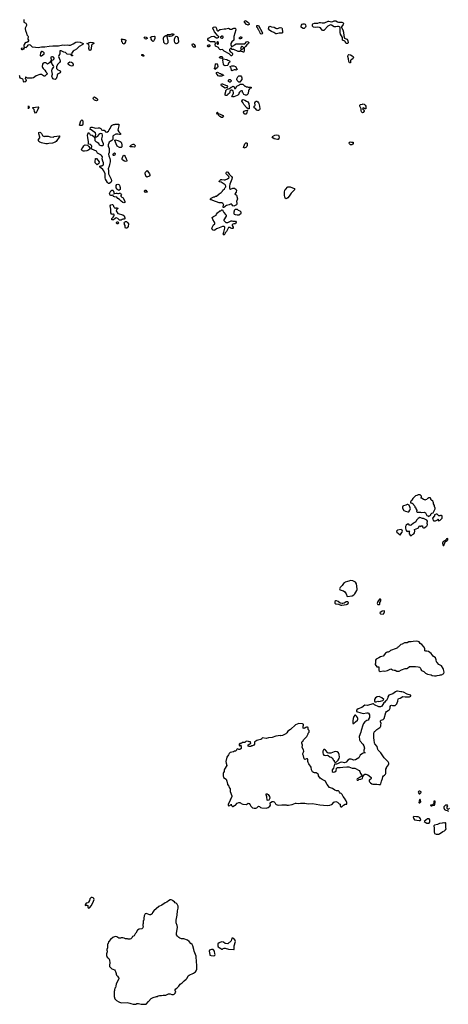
# Model space of a CAD drawing. Header units: inches. Extents: x 2221774 to 2440637, y 201306 to 357559.
# Tile 182 of 245: x 2394802 to 2404792, y 244871 to 267804. Entities that reach past the tile are written whole.
import ezdxf

# ---------------------------------------------------------------- set-up
doc = ezdxf.new("R2010")
doc.units = ezdxf.units.IN
doc.header["$MEASUREMENT"] = 0
for name, color, linetype in [('C3294', 7, 'Continuous'), ('C3295', 7, 'Continuous'), ('C3296', 7, 'Continuous'), ('C4204', 7, 'Continuous'), ('C4205', 7, 'Continuous'), ('C4206', 7, 'Continuous')]:
    doc.layers.add(name, color=color, linetype=linetype)

msp = doc.modelspace()

# ---------------------------------------------------------------- linework, layer by layer
at = {"layer": 'C3294', "color": 5, "elevation": 60}
msp.add_lwpolyline([(2399644, 250000), (2399646, 249990), (2399675, 249955), (2399683, 249923), (2399705, 249890), (2399711, 249870), (2399705, 249850), (2399705, 249830), (2399745, 249730), (2399745, 249710), (2399731, 249670), (2399718, 249650), (2399700, 249600), (2399662, 249530), (2399662, 249510), (2399670, 249494), (2399702, 249498), (2399707, 249513), (2399722, 249518), (2399730, 249534), (2399734, 249530), (2399738, 249498), (2399750, 249494), (2399762, 249482), (2399770, 249482), (2399810, 249498), (2399830, 249511), (2399870, 249556), (2399910, 249571), (2399930, 249572), (2399945, 249565), (2399962, 249550), (2400000, 249535)], dxfattribs=at)
for points in [[(2396490, 247360), (2396470, 247358), (2396436, 247330), (2396431, 247289), (2396410, 247248), (2396390, 247235), (2396350, 247228), (2396326, 247190), (2396330, 247174), (2396350, 247182), (2396370, 247182), (2396390, 247174), (2396392, 247132), (2396398, 247118), (2396410, 247114), (2396430, 247118), (2396479, 247170), (2396523, 247270), (2396535, 247310), (2396530, 247333), (2396513, 247350)], [(2398330, 247302), (2398310, 247302), (2398270, 247284), (2398230, 247253), (2398190, 247232), (2398118, 247182), (2398043, 247150), (2397930, 247049), (2397901, 247010), (2397890, 246978), (2397870, 246962), (2397850, 246955), (2397836, 246956), (2397750, 246988), (2397730, 246978), (2397702, 246930), (2397702, 246910), (2397694, 246890), (2397693, 246833), (2397682, 246818), (2397682, 246750), (2397672, 246728), (2397671, 246710), (2397682, 246670), (2397674, 246650), (2397650, 246629), (2397590, 246622), (2397550, 246598), (2397512, 246530), (2397492, 246510), (2397471, 246469), (2397432, 246448), (2397422, 246430), (2397390, 246398), (2397367, 246387), (2397330, 246386), (2397316, 246396), (2397270, 246398), (2397234, 246414), (2397210, 246418), (2397170, 246418), (2397151, 246409), (2397129, 246409), (2397110, 246415), (2397070, 246442), (2397026, 246454), (2396970, 246428), (2396920, 246380), (2396884, 246336), (2396870, 246326), (2396862, 246290), (2396852, 246270), (2396852, 246190), (2396832, 246150), (2396832, 246130), (2396842, 246110), (2396842, 246090), (2396825, 246050), (2396822, 246010), (2396842, 245970), (2396877, 245937), (2396892, 245910), (2396902, 245830), (2396892, 245790), (2396893, 245753), (2396950, 245694), (2396972, 245692), (2397012, 245672), (2397030, 245654), (2397033, 245633), (2397052, 245590), (2397053, 245573), (2397062, 245550), (2397082, 245530), (2397100, 245500), (2397112, 245490), (2397112, 245470), (2397098, 245430), (2397051, 245350), (2397045, 245290), (2397035, 245265), (2397022, 245250), (2397012, 245208), (2397011, 245189), (2397005, 245170), (2397005, 245050), (2397022, 245002), (2397062, 244962), (2397111, 244931), (2397170, 244906), (2397310, 244911), (2397370, 244901), (2397391, 244891), (2397450, 244878), (2397510, 244878), (2397530, 244886), (2397570, 244886), (2397630, 244871), (2397730, 244871), (2397750, 244878), (2397801, 244939), (2397870, 245005), (2397912, 245032), (2397990, 245051), (2398010, 245052), (2398030, 245065), (2398063, 245077), (2398110, 245078), (2398150, 245085), (2398210, 245082), (2398272, 245112), (2398308, 245112), (2398350, 245102), (2398390, 245102), (2398406, 245110), (2398430, 245134), (2398438, 245150), (2398429, 245190), (2398429, 245211), (2398438, 245230), (2398468, 245250), (2398510, 245292), (2398542, 245338), (2398589, 245371), (2398639, 245421), (2398683, 245457), (2398703, 245477), (2398730, 245531), (2398750, 245546), (2398850, 245594), (2398897, 245630), (2398913, 245650), (2398929, 245690), (2398935, 245790), (2398924, 245850), (2398912, 245990), (2398869, 246110), (2398864, 246150), (2398839, 246230), (2398822, 246262), (2398789, 246289), (2398750, 246335), (2398710, 246362), (2398630, 246394), (2398570, 246395), (2398538, 246410), (2398508, 246430), (2398478, 246458), (2398461, 246490), (2398454, 246530), (2398473, 246610), (2398479, 246670), (2398473, 246710), (2398453, 246770), (2398449, 246829), (2398476, 246950), (2398481, 247050), (2398494, 247114), (2398494, 247154), (2398470, 247206), (2398448, 247228), (2398430, 247238), (2398410, 247258), (2398370, 247278), (2398354, 247294)], [(2399770, 246415), (2399745, 246415), (2399730, 246348), (2399650, 246282), (2399590, 246289), (2399550, 246322), (2399510, 246328), (2399470, 246308), (2399450, 246306), (2399424, 246276), (2399422, 246230), (2399432, 246210), (2399451, 246191), (2399494, 246170), (2399510, 246154), (2399530, 246154), (2399546, 246170), (2399570, 246178), (2399590, 246178), (2399673, 246153), (2399790, 246144), (2399799, 246150), (2399805, 246170), (2399804, 246230), (2399835, 246335), (2399815, 246375)], [(2399310, 246149), (2399270, 246144), (2399230, 246129), (2399217, 246110), (2399228, 246070), (2399231, 246031), (2399238, 246018), (2399265, 246005), (2399330, 246002), (2399348, 246012), (2399358, 246030), (2399349, 246049), (2399342, 246110), (2399322, 246142)]]:
    msp.add_lwpolyline(points, close=True, dxfattribs=at)
at = {"layer": 'C3295', "color": 5, "elevation": 60}
msp.add_lwpolyline([(2400000, 250966), (2399990, 250966), (2399978, 250962), (2399970, 250946), (2399930, 250946), (2399914, 250930), (2399914, 250910), (2399918, 250898), (2399930, 250894), (2399942, 250898), (2399947, 250913), (2399954, 250910), (2399954, 250890), (2399962, 250870), (2399962, 250830), (2399957, 250823), (2399930, 250808), (2399910, 250808), (2399896, 250816), (2399882, 250818), (2399870, 250806), (2399858, 250802), (2399854, 250790), (2399834, 250770), (2399810, 250768), (2399786, 250754), (2399706, 250735), (2399683, 250710), (2399670, 250678), (2399630, 250626), (2399606, 250530), (2399611, 250490), (2399631, 250430), (2399578, 250350), (2399571, 250330), (2399571, 250290), (2399551, 250269), (2399547, 250253), (2399543, 250190), (2399551, 250150), (2399611, 250111), (2399631, 250070), (2399644, 250000)], dxfattribs=at)
at = {"layer": 'C3296', "color": 5, "elevation": 40}
for points in [[(2394898, 267810), (2394902, 267750), (2394942, 267722), (2394959, 267690), (2394961, 267670), (2394934, 267610), (2394931, 267590), (2394935, 267550), (2394961, 267490), (2394971, 267450), (2394991, 267430), (2395001, 267410), (2395003, 267390), (2394996, 267370), (2394996, 267350), (2395006, 267330), (2395006, 267310), (2394996, 267290), (2394970, 267274), (2394947, 267273), (2394930, 267265), (2394905, 267230), (2394899, 267210), (2394901, 267190), (2394910, 267171), (2394921, 267161), (2394950, 267158), (2394979, 267181), (2395010, 267221), (2395030, 267226), (2395050, 267219), (2395095, 267175), (2395170, 267162), (2395230, 267159), (2395310, 267169), (2395391, 267169), (2395490, 267189), (2395574, 267194), (2395610, 267192), (2395650, 267198), (2395710, 267195), (2395810, 267217), (2395850, 267212), (2395910, 267218), (2395950, 267210), (2395990, 267210), (2396050, 267238), (2396110, 267277), (2396150, 267285), (2396210, 267279), (2396282, 267250), (2396272, 267230), (2396190, 267178), (2396130, 267116), (2396071, 267090), (2396047, 267070), (2396021, 267030), (2396014, 266994), (2396018, 266978), (2396030, 266974), (2396030, 266966), (2396010, 266966), (2396006, 266990), (2395995, 266995), (2395910, 267004), (2395870, 267037), (2395830, 267050), (2395770, 267076), (2395741, 267079), (2395735, 267070), (2395738, 267030), (2395736, 267010), (2395714, 266970), (2395711, 266950), (2395721, 266910), (2395741, 266870), (2395746, 266850), (2395745, 266830), (2395731, 266809), (2395691, 266770), (2395658, 266710), (2395658, 266702), (2395663, 266670), (2395676, 266650), (2395690, 266636), (2395730, 266623), (2395746, 266610), (2395753, 266587), (2395745, 266570), (2395687, 266533), (2395678, 266510), (2395678, 266490), (2395671, 266470), (2395651, 266429), (2395631, 266409), (2395598, 266418), (2395582, 266430), (2395569, 266450), (2395555, 266490), (2395558, 266510), (2395568, 266532), (2395549, 266610), (2395559, 266650), (2395589, 266690), (2395595, 266710), (2395589, 266729), (2395562, 266770), (2395547, 266813), (2395546, 266834), (2395550, 266834), (2395562, 266858), (2395586, 266870), (2395606, 266890), (2395608, 266910), (2395592, 266932), (2395570, 266939), (2395550, 266939), (2395532, 266930), (2395526, 266910), (2395533, 266887), (2395534, 266846), (2395530, 266846), (2395499, 266801), (2395450, 266769), (2395429, 266790), (2395410, 266801), (2395370, 266801), (2395348, 266792), (2395333, 266770), (2395330, 266710), (2395335, 266690), (2395349, 266669), (2395391, 266630), (2395410, 266592), (2395434, 266570), (2395442, 266550), (2395431, 266530), (2395390, 266488), (2395370, 266489), (2395359, 266499), (2395310, 266524), (2395270, 266524), (2395183, 266497), (2395128, 266452), (2395090, 266439), (2394984, 266444), (2394955, 266455), (2394950, 266466), (2394938, 266462), (2394934, 266430), (2394942, 266422), (2394951, 266390), (2394930, 266355), (2394910, 266349), (2394894, 266370), (2394883, 266403), (2394875, 266415), (2394822, 266442), (2394808, 266468), (2394808, 266490), (2394790, 266508)], [(2400000, 267056), (2399990, 267066), (2399967, 267067), (2399962, 267082), (2399950, 267086), (2399930, 267066), (2399893, 267067), (2399793, 267107), (2399748, 267108), (2399742, 267142), (2399730, 267146), (2399694, 267110), (2399692, 267090), (2399705, 267065), (2399731, 267051), (2399751, 267031), (2399762, 267010), (2399762, 266990), (2399750, 266966), (2399730, 266966), (2399686, 267010), (2399570, 267069), (2399530, 267108), (2399490, 267102), (2399467, 267107), (2399446, 267130), (2399435, 267155), (2399370, 267188), (2399362, 267230), (2399366, 267246), (2399362, 267282), (2399347, 267287), (2399249, 267289), (2399220, 267300), (2399196, 267316), (2399190, 267326), (2399189, 267350), (2399202, 267370), (2399217, 267383), (2399270, 267411), (2399330, 267422), (2399390, 267382), (2399410, 267385), (2399442, 267398), (2399446, 267410), (2399434, 267414), (2399422, 267430), (2399404, 267444), (2399390, 267468), (2399340, 267520), (2399303, 267603), (2399309, 267631), (2399350, 267636), (2399372, 267630), (2399390, 267602), (2399401, 267561), (2399410, 267545), (2399430, 267547), (2399468, 267572), (2399483, 267577), (2399572, 267592), (2399610, 267591), (2399670, 267606), (2399710, 267585), (2399730, 267581), (2399750, 267584), (2399770, 267598), (2399790, 267605), (2399824, 267604), (2399836, 267596), (2399839, 267570), (2399796, 267410), (2399797, 267343), (2399792, 267330), (2399745, 267290), (2399725, 267250), (2399722, 267210), (2399730, 267194), (2399750, 267174), (2399766, 267190), (2399795, 267205), (2399810, 267222), (2399850, 267242), (2400000, 267242)], [(2400000, 267173), (2399990, 267178), (2399970, 267178), (2399952, 267150), (2399953, 267133), (2399958, 267118), (2399990, 267114), (2400000, 267124)], [(2400000, 266106), (2399998, 266110), (2399998, 266138), (2399987, 266147), (2399970, 266148), (2399950, 266138), (2399925, 266115), (2399912, 266090), (2399911, 266069), (2399890, 266048), (2399870, 266035), (2399790, 266008), (2399766, 266010), (2399749, 266030), (2399768, 266050), (2399789, 266090), (2399789, 266110), (2399778, 266138), (2399750, 266166), (2399730, 266166), (2399710, 266146), (2399702, 266130), (2399702, 266110), (2399691, 266089), (2399650, 266062), (2399630, 266038), (2399610, 266035), (2399590, 266048), (2399590, 266074), (2399609, 266130), (2399609, 266151), (2399647, 266193), (2399670, 266194), (2399696, 266204), (2399730, 266231), (2399758, 266242), (2399770, 266252), (2399791, 266251), (2399802, 266230), (2399806, 266206), (2399810, 266202), (2399830, 266202), (2399863, 266257), (2399926, 266290), (2399938, 266302), (2399954, 266306), (2399986, 266306), (2400000, 266301)], [(2400000, 265876), (2399981, 265910), (2399984, 265930), (2399990, 265936), (2400000, 265939)]]:
    msp.add_lwpolyline(points, dxfattribs=at)
for points in [[(2397750, 267354), (2397730, 267356), (2397710, 267370), (2397704, 267390), (2397710, 267399), (2397730, 267404), (2397750, 267398), (2397766, 267390), (2397770, 267369)], [(2397910, 267286), (2397902, 267302), (2397890, 267306), (2397886, 267330), (2397868, 267350), (2397866, 267370), (2397846, 267390), (2397886, 267410), (2397938, 267418), (2397954, 267410), (2397951, 267369), (2397933, 267327), (2397931, 267309), (2397918, 267302)], [(2398289, 267409), (2398250, 267418), (2398242, 267418), (2398234, 267410), (2398256, 267310), (2398256, 267290), (2398253, 267267), (2398230, 267239), (2398210, 267233), (2398190, 267241), (2398164, 267270), (2398155, 267370), (2398166, 267410), (2398210, 267432), (2398230, 267434), (2398238, 267450), (2398250, 267456), (2398278, 267462), (2398318, 267462), (2398351, 267471), (2398391, 267471), (2398394, 267450), (2398350, 267422), (2398310, 267409)], [(2398450, 267244), (2398430, 267254), (2398415, 267275), (2398407, 267307), (2398412, 267348), (2398425, 267395), (2398450, 267422), (2398470, 267412), (2398480, 267400), (2398495, 267375), (2398498, 267358), (2398503, 267290), (2398494, 267266), (2398470, 267249)], [(2399530, 267422), (2399510, 267422), (2399474, 267390), (2399510, 267372), (2399530, 267374), (2399546, 267390), (2399548, 267410)], [(2399930, 267358), (2399918, 267370), (2399929, 267390), (2399950, 267405), (2399970, 267402), (2399982, 267390), (2399970, 267368), (2399950, 267358)], [(2396450, 267085), (2396430, 267086), (2396420, 267110), (2396418, 267130), (2396424, 267190), (2396417, 267217), (2396390, 267242), (2396366, 267246), (2396366, 267250), (2396387, 267253), (2396422, 267270), (2396450, 267277), (2396522, 267270), (2396531, 267250), (2396493, 267227), (2396479, 267210), (2396470, 267128)], [(2397230, 267342), (2397250, 267342), (2397274, 267330), (2397272, 267290), (2397253, 267267), (2397252, 267248), (2397238, 267242), (2397230, 267226), (2397222, 267242), (2397207, 267247), (2397202, 267282), (2397186, 267290), (2397186, 267330), (2397182, 267342), (2397166, 267350), (2397170, 267354), (2397210, 267351)], [(2398870, 267158), (2398836, 267176), (2398822, 267210), (2398822, 267230), (2398830, 267242), (2398850, 267242), (2398871, 267230), (2398892, 267190), (2398894, 267170), (2398890, 267166)], [(2399210, 267169), (2399186, 267170), (2399182, 267190), (2399189, 267210), (2399210, 267222), (2399230, 267222), (2399238, 267210), (2399238, 267190), (2399230, 267178)], [(2399410, 267286), (2399398, 267282), (2399394, 267250), (2399410, 267234), (2399430, 267234), (2399438, 267250), (2399438, 267270)], [(2394890, 267142), (2394834, 267130), (2394838, 267118), (2394853, 267113), (2394870, 267112), (2394910, 267127), (2394918, 267130), (2394915, 267135)], [(2395330, 267066), (2395310, 267065), (2395301, 267059), (2395284, 267030), (2395279, 266970), (2395290, 266961), (2395310, 266963), (2395370, 267010), (2395373, 267030), (2395360, 267050)], [(2397690, 266948), (2397678, 266958), (2397646, 266970), (2397646, 266990), (2397674, 266990), (2397694, 266970)], [(2399510, 266898), (2399470, 266909), (2399458, 266930), (2399486, 266950), (2399514, 266950), (2399531, 266931), (2399530, 266906)], [(2396010, 266719), (2395970, 266735), (2395950, 266750), (2395936, 266770), (2395933, 266790), (2395939, 266801), (2395970, 266823), (2396010, 266815), (2396037, 266797), (2396045, 266790), (2396051, 266770), (2396047, 266750), (2396030, 266726)], [(2399350, 266646), (2399342, 266670), (2399356, 266704), (2399370, 266774), (2399390, 266782), (2399410, 266754), (2399419, 266710), (2399411, 266689), (2399370, 266648)], [(2399590, 266729), (2399561, 266741), (2399549, 266769), (2399538, 266862), (2399547, 266893), (2399630, 266876), (2399650, 266861), (2399690, 266842), (2399702, 266830), (2399692, 266810), (2399672, 266790), (2399653, 266747), (2399642, 266738)], [(2399850, 266626), (2399830, 266638), (2399805, 266635), (2399750, 266609), (2399740, 266620), (2399733, 266673), (2399718, 266690), (2399707, 266713), (2399749, 266731), (2399791, 266731), (2399835, 266715), (2399873, 266647)], [(2399450, 266488), (2399430, 266498), (2399410, 266518), (2399389, 266550), (2399387, 266573), (2399410, 266582), (2399470, 266552), (2399492, 266552), (2399498, 266538), (2399530, 266534), (2399538, 266518), (2399550, 266514), (2399552, 266508), (2399530, 266506), (2399510, 266489)], [(2399930, 266346), (2399909, 266349), (2399869, 266390), (2399862, 266410), (2399862, 266430), (2399886, 266474), (2399910, 266498), (2399954, 266494), (2399973, 266473), (2399979, 266450), (2399978, 266410), (2399951, 266369)], [(2399590, 266206), (2399504, 266264), (2399495, 266290), (2399509, 266311), (2399530, 266311), (2399600, 266280), (2399634, 266270), (2399642, 266250), (2399633, 266227), (2399604, 266216)], [(2399690, 266346), (2399670, 266366), (2399670, 266394), (2399688, 266412), (2399710, 266412), (2399734, 266390), (2399734, 266370), (2399710, 266346)], [(2395010, 265728), (2395006, 265730), (2395006, 265790), (2395010, 265794), (2395018, 265778), (2395034, 265770), (2395018, 265762)], [(2396590, 265917), (2396570, 265919), (2396544, 265930), (2396525, 265950), (2396519, 265970), (2396522, 265990), (2396530, 266002), (2396550, 266005), (2396598, 265970), (2396618, 265950), (2396618, 265930), (2396610, 265924)], [(2395170, 265626), (2395150, 265666), (2395139, 265710), (2395117, 265737), (2395098, 265750), (2395110, 265758), (2395235, 265775), (2395242, 265770), (2395238, 265750), (2395210, 265678), (2395190, 265638)], [(2399432, 265612), (2399448, 265612), (2399510, 265591), (2399538, 265570), (2399552, 265548), (2399530, 265528), (2399509, 265529), (2399470, 265549), (2399426, 265590), (2399422, 265602), (2399410, 265606), (2399398, 265630), (2399408, 265650), (2399412, 265650), (2399422, 265622)], [(2396210, 265338), (2396198, 265350), (2396229, 265451), (2396250, 265474), (2396271, 265450), (2396271, 265370), (2396265, 265350), (2396250, 265341)], [(2397130, 265129), (2397090, 265141), (2397070, 265141), (2397044, 265136), (2396992, 265110), (2396972, 265090), (2396974, 265010), (2396954, 264990), (2396910, 264968), (2396890, 264948), (2396878, 264930), (2396863, 264890), (2396861, 264870), (2396866, 264850), (2396878, 264830), (2396885, 264805), (2396887, 264710), (2396876, 264670), (2396878, 264630), (2396902, 264570), (2396911, 264530), (2396911, 264490), (2396894, 264430), (2396891, 264389), (2396865, 264330), (2396876, 264290), (2396873, 264230), (2396876, 264210), (2396932, 264090), (2396941, 264050), (2396926, 264010), (2396890, 263987), (2396870, 263990), (2396850, 264009), (2396804, 264090), (2396798, 264118), (2396792, 264212), (2396765, 264285), (2396737, 264317), (2396695, 264350), (2396685, 264365), (2396668, 264372), (2396667, 264393), (2396690, 264402), (2396716, 264404), (2396750, 264422), (2396755, 264430), (2396754, 264470), (2396737, 264510), (2396726, 264566), (2396729, 264610), (2396710, 264638), (2396690, 264658), (2396616, 264696), (2396590, 264738), (2396486, 264790), (2396478, 264810), (2396482, 264850), (2396475, 264870), (2396450, 264895), (2396408, 264908), (2396409, 264970), (2396389, 265050), (2396386, 265114), (2396390, 265134), (2396410, 265174), (2396430, 265154), (2396446, 265126), (2396494, 265114), (2396539, 265079), (2396550, 265054), (2396554, 265054), (2396554, 264990), (2396574, 264970), (2396610, 264954), (2396630, 264934), (2396650, 264914), (2396654, 264890), (2396692, 264872), (2396730, 264872), (2396754, 264886), (2396755, 264910), (2396729, 264969), (2396718, 265010), (2396718, 265030), (2396734, 265090), (2396734, 265114), (2396722, 265142), (2396690, 265155), (2396670, 265149), (2396647, 265133), (2396610, 265082), (2396590, 265068), (2396566, 265066), (2396568, 265108), (2396575, 265130), (2396570, 265166), (2396530, 265189), (2396470, 265238), (2396448, 265248), (2396455, 265290), (2396470, 265301), (2396490, 265303), (2396543, 265283), (2396570, 265277), (2396630, 265286), (2396665, 265285), (2396691, 265271), (2396710, 265242), (2396730, 265234), (2396774, 265230), (2396790, 265214), (2396802, 265190), (2396830, 265181), (2396875, 265210), (2396885, 265235), (2396908, 265270), (2396942, 265338), (2396990, 265362), (2397010, 265362), (2397030, 265372), (2397110, 265374), (2397114, 265370), (2397111, 265349), (2397115, 265335), (2397098, 265270), (2397093, 265230), (2397110, 265190), (2397152, 265150), (2397154, 265130)], [(2395370, 265086), (2395391, 265091), (2395470, 265091), (2395512, 265072), (2395589, 265071), (2395610, 265081), (2395670, 265095), (2395730, 265098), (2395742, 265090), (2395710, 265042), (2395683, 265017), (2395651, 264969), (2395631, 264949), (2395571, 264929), (2395482, 264918), (2395450, 264909), (2395410, 264909), (2395310, 264934), (2395270, 264954), (2395249, 264970), (2395241, 264990), (2395244, 265010), (2395269, 265050), (2395274, 265070), (2395250, 265146), (2395245, 265170), (2395250, 265178), (2395270, 265186), (2395290, 265176), (2395310, 265151), (2395331, 265110), (2395341, 265100)], [(2396310, 264739), (2396290, 264741), (2396268, 264748), (2396247, 264770), (2396250, 264796), (2396274, 264826), (2396295, 264865), (2396310, 264881), (2396329, 264891), (2396382, 264882), (2396411, 264851), (2396434, 264810), (2396434, 264790), (2396390, 264755), (2396370, 264749)], [(2397156, 264824), (2397130, 264825), (2397078, 264858), (2397049, 264909), (2397018, 264990), (2397022, 264998), (2397038, 265002), (2397090, 264994), (2397145, 264970), (2397170, 264951), (2397179, 264930), (2397186, 264890), (2397180, 264840), (2397170, 264828)], [(2397470, 264838), (2397430, 264839), (2397383, 264843), (2397366, 264850), (2397410, 264892), (2397450, 264902), (2397470, 264902), (2397482, 264890), (2397491, 264871), (2397490, 264846)], [(2396990, 264638), (2396982, 264650), (2396982, 264670), (2396989, 264690), (2397010, 264701), (2397025, 264690), (2397031, 264670), (2397010, 264642)], [(2396610, 264426), (2396590, 264438), (2396564, 264470), (2396561, 264490), (2396570, 264572), (2396590, 264571), (2396658, 264490), (2396644, 264456)], [(2397270, 264504), (2397242, 264510), (2397204, 264530), (2397189, 264550), (2397190, 264571), (2397210, 264618), (2397230, 264645), (2397250, 264642), (2397256, 264630), (2397281, 264560), (2397298, 264530), (2397298, 264510), (2397290, 264506)], [(2397770, 264126), (2397762, 264142), (2397747, 264147), (2397746, 264170), (2397728, 264210), (2397729, 264230), (2397738, 264250), (2397750, 264272), (2397770, 264291), (2397790, 264272), (2397830, 264212), (2397832, 264190), (2397832, 264170), (2397810, 264148), (2397778, 264142)], [(2399714, 263854), (2399770, 263879), (2399810, 263879), (2399850, 263850), (2399858, 263830), (2399851, 263789), (2399814, 263750), (2399854, 263714), (2399878, 263630), (2399852, 263570), (2399862, 263530), (2399862, 263510), (2399852, 263488), (2399790, 263458), (2399770, 263466), (2399755, 263495), (2399730, 263518), (2399686, 263494), (2399623, 263477), (2399600, 263460), (2399590, 263446), (2399578, 263442), (2399570, 263426), (2399550, 263426), (2399546, 263430), (2399547, 263467), (2399558, 263482), (2399556, 263496), (2399546, 263514), (2399546, 263526), (2399534, 263526), (2399510, 263538), (2399450, 263542), (2399306, 263590), (2399270, 263608), (2399246, 263610), (2399246, 263630), (2399266, 263650), (2399330, 263682), (2399350, 263682), (2399368, 263692), (2399390, 263694), (2399449, 263751), (2399500, 263780), (2399529, 263811), (2399538, 263830), (2399575, 263865), (2399590, 263892), (2399608, 263910), (2399608, 263930), (2399594, 263954), (2399497, 264017), (2399448, 264030), (2399458, 264050), (2399490, 264085), (2399516, 264084), (2399570, 264071), (2399590, 264075), (2399643, 264097), (2399677, 264123), (2399682, 264130), (2399678, 264150), (2399615, 264210), (2399609, 264231), (2399615, 264245), (2399630, 264262), (2399654, 264254), (2399686, 264206), (2399738, 264150), (2399751, 264130), (2399750, 264086), (2399702, 263970), (2399692, 263930), (2399693, 263873)], [(2397110, 263828), (2397090, 263838), (2397074, 263854), (2397049, 263890), (2397049, 263930), (2397055, 263945), (2397070, 263962), (2397090, 263971), (2397110, 263965), (2397125, 263950), (2397140, 263920), (2397145, 263895), (2397142, 263850), (2397130, 263838)], [(2397010, 263752), (2397050, 263765), (2397070, 263762), (2397090, 263752), (2397107, 263753), (2397130, 263762), (2397150, 263762), (2397162, 263750), (2397172, 263730), (2397162, 263710), (2397162, 263690), (2397182, 263670), (2397211, 263651), (2397220, 263640), (2397251, 263570), (2397250, 263546), (2397230, 263538), (2397210, 263548), (2397170, 263575), (2397130, 263615), (2397090, 263638), (2397066, 263670), (2397010, 263679), (2396990, 263688), (2396978, 263718), (2396970, 263726), (2396965, 263715), (2396951, 263709), (2396930, 263709), (2396910, 263715), (2396901, 263730), (2396899, 263750), (2396901, 263770), (2396910, 263790), (2396930, 263816), (2396949, 263831), (2396970, 263831), (2396985, 263825), (2396998, 263790), (2396998, 263758)], [(2397750, 263778), (2397730, 263788), (2397715, 263810), (2397718, 263830), (2397730, 263836), (2397742, 263830), (2397772, 263790), (2397770, 263786)], [(2397030, 263414), (2397050, 263422), (2397070, 263422), (2397090, 263414), (2397090, 263406), (2397070, 263386), (2397058, 263382), (2397052, 263350), (2397090, 263292), (2397210, 263258), (2397235, 263235), (2397252, 263190), (2397252, 263168), (2397240, 263160), (2397210, 263158), (2397190, 263148), (2397164, 263136), (2397130, 263138), (2397090, 263175), (2397050, 263186), (2397024, 263176), (2396990, 263146), (2396950, 263146), (2396948, 263170), (2396986, 263210), (2396987, 263233), (2397002, 263238), (2397006, 263250), (2397006, 263270), (2396990, 263278), (2396970, 263278), (2396950, 263266), (2396930, 263306), (2396929, 263390), (2396909, 263470), (2396928, 263490), (2396957, 263497), (2396976, 263496), (2396991, 263471), (2396992, 263450), (2397014, 263430), (2397018, 263418)], [(2399610, 263082), (2399650, 263082), (2399730, 263122), (2399750, 263122), (2399770, 263114), (2399830, 263112), (2399851, 263090), (2399830, 263048), (2399790, 263048), (2399754, 263030), (2399752, 263010), (2399778, 262970), (2399778, 262950), (2399770, 262938), (2399750, 262938), (2399726, 262950), (2399710, 262966), (2399670, 262966), (2399622, 262870), (2399602, 262850), (2399570, 262788), (2399548, 262810), (2399550, 262834), (2399562, 262858), (2399584, 262950), (2399582, 262970), (2399570, 262988), (2399530, 262985), (2399416, 262944), (2399388, 262932), (2399350, 262902), (2399330, 262895), (2399298, 262910), (2399278, 262950), (2399316, 263024), (2399347, 263053), (2399348, 263070), (2399342, 263090), (2399302, 263150), (2399290, 263194), (2399296, 263204), (2399320, 263220), (2399378, 263250), (2399390, 263274), (2399416, 263304), (2399466, 263350), (2399490, 263354), (2399510, 263374), (2399532, 263372), (2399534, 263350), (2399544, 263344), (2399562, 263310), (2399602, 263270), (2399614, 263250), (2399612, 263230), (2399564, 263144), (2399564, 263124), (2399592, 263092)], [(2399870, 263249), (2399830, 263258), (2399806, 263270), (2399800, 263280), (2399798, 263330), (2399806, 263350), (2399806, 263370), (2399830, 263394), (2399870, 263394), (2399894, 263370), (2399935, 263355), (2399958, 263330), (2399958, 263290), (2399946, 263274), (2399910, 263254)], [(2397090, 263046), (2397069, 263050), (2397062, 263070), (2397070, 263094), (2397093, 263093), (2397114, 263070)], [(2397268, 262948), (2397260, 262960), (2397258, 263010), (2397248, 263030), (2397247, 263047), (2397238, 263070), (2397246, 263090), (2397270, 263102), (2397290, 263102), (2397318, 263078), (2397335, 263050), (2397331, 262989), (2397310, 262958), (2397290, 262949)]]:
    msp.add_lwpolyline(points, close=True, dxfattribs=at)
at = {"layer": 'C4204', "color": 5, "elevation": 60}
for points in [[(2400000, 249535), (2400010, 249531), (2400090, 249527), (2400130, 249552), (2400150, 249545), (2400175, 249515), (2400188, 249488), (2400210, 249461), (2400230, 249451), (2400270, 249441), (2400310, 249439), (2400330, 249446), (2400370, 249485), (2400390, 249482), (2400398, 249470), (2400417, 249457), (2400446, 249446), (2400550, 249443), (2400590, 249458), (2400636, 249484), (2400647, 249510), (2400638, 249550), (2400640, 249560), (2400648, 249572), (2400690, 249591), (2400710, 249591), (2400730, 249585), (2400751, 249570), (2400762, 249542), (2400781, 249521), (2400830, 249506), (2400910, 249515), (2401010, 249516), (2401031, 249511), (2401070, 249511), (2401150, 249528), (2401230, 249556), (2401250, 249556), (2401290, 249546), (2401350, 249555), (2401450, 249555), (2401490, 249545), (2401530, 249540), (2401630, 249550), (2401798, 249518), (2401970, 249501), (2402030, 249511), (2402070, 249527), (2402096, 249544), (2402123, 249577), (2402170, 249591), (2402210, 249578), (2402250, 249542), (2402274, 249530), (2402274, 249490), (2402290, 249474), (2402310, 249474), (2402346, 249510), (2402390, 249532), (2402426, 249534), (2402428, 249570), (2402413, 249613), (2402374, 249674), (2402339, 249710), (2402319, 249759), (2402298, 249778), (2402269, 249790), (2402254, 249810), (2402248, 249830), (2402230, 249842), (2402190, 249842), (2402150, 249855), (2402090, 249894), (2402024, 249924), (2401969, 249989), (2401964, 250000)], [(2403036, 250000), (2403050, 249995), (2403130, 249997), (2403170, 249991), (2403210, 249992), (2403215, 250000)], [(2404822, 249438), (2404790, 249406), (2404766, 249430), (2404768, 249470), (2404778, 249490), (2404770, 249506), (2404730, 249508), (2404710, 249495), (2404691, 249470), (2404687, 249450), (2404702, 249410), (2404734, 249390), (2404765, 249385), (2404793, 249373)]]:
    msp.add_lwpolyline(points, dxfattribs=at)
for points in [[(2400590, 249618), (2400569, 249629), (2400561, 249701), (2400544, 249750), (2400550, 249771), (2400570, 249771), (2400590, 249758), (2400625, 249710), (2400632, 249670), (2400610, 249626)], [(2404130, 249838), (2404110, 249838), (2404094, 249830), (2404092, 249810), (2404110, 249774), (2404130, 249774), (2404150, 249794), (2404158, 249810), (2404156, 249816), (2404146, 249830)], [(2404130, 249646), (2404110, 249606), (2404105, 249570), (2404110, 249562), (2404130, 249562), (2404148, 249590), (2404147, 249627)], [(2404470, 249606), (2404458, 249602), (2404454, 249590), (2404454, 249550), (2404420, 249520), (2404374, 249510), (2404378, 249498), (2404390, 249494), (2404410, 249494), (2404450, 249506), (2404470, 249512), (2404479, 249530), (2404478, 249550), (2404486, 249570), (2404486, 249590), (2404482, 249602)], [(2403990, 249248), (2403972, 249230), (2403985, 249190), (2404002, 249170), (2404110, 249155), (2404130, 249156), (2404149, 249170), (2404144, 249190), (2404130, 249218), (2404123, 249223), (2404090, 249235), (2404050, 249235)], [(2404330, 249194), (2404305, 249190), (2404232, 249130), (2404252, 249110), (2404290, 249091), (2404310, 249087), (2404347, 249093), (2404356, 249104), (2404362, 249130), (2404358, 249170), (2404346, 249190)], [(2404730, 249098), (2404710, 249098), (2404690, 249088), (2404670, 249098), (2404650, 249088), (2404590, 249082), (2404543, 249057), (2404470, 249042), (2404458, 249030), (2404466, 248970), (2404461, 248890), (2404471, 248851), (2404510, 248834), (2404570, 248836), (2404590, 248845), (2404661, 248899), (2404705, 248915), (2404729, 248931), (2404739, 248961), (2404734, 248990), (2404735, 249090)]]:
    msp.add_lwpolyline(points, close=True, dxfattribs=at)
at = {"layer": 'C4205', "color": 5, "elevation": 60}
for points in [[(2404090, 256738), (2404060, 256720), (2404026, 256714), (2403962, 256650), (2403945, 256615), (2403922, 256590), (2403912, 256570), (2403914, 256554), (2403926, 256554), (2403950, 256545), (2403970, 256531), (2403990, 256494), (2404013, 256473), (2404014, 256450), (2404032, 256432), (2404034, 256410), (2404060, 256380), (2404062, 256370), (2404054, 256350), (2404058, 256338), (2404070, 256334), (2404147, 256333), (2404170, 256322), (2404230, 256334), (2404257, 256317), (2404290, 256254), (2404312, 256252), (2404330, 256234), (2404342, 256238), (2404350, 256254), (2404370, 256254), (2404378, 256262), (2404386, 256270), (2404386, 256290), (2404406, 256310), (2404442, 256318), (2404486, 256410), (2404486, 256430), (2404468, 256468), (2404468, 256490), (2404448, 256530), (2404448, 256550), (2404436, 256576), (2404428, 256588), (2404398, 256610), (2404386, 256630), (2404382, 256662), (2404370, 256666), (2404330, 256666), (2404318, 256662), (2404314, 256650), (2404298, 256642), (2404290, 256626), (2404258, 256622), (2404250, 256608), (2404242, 256622), (2404210, 256626), (2404186, 256650), (2404163, 256663), (2404158, 256670), (2404166, 256690), (2404166, 256710), (2404136, 256736)], [(2403850, 256509), (2403830, 256509), (2403805, 256495), (2403750, 256479), (2403736, 256470), (2403724, 256450), (2403727, 256430), (2403755, 256375), (2403794, 256354), (2403850, 256341), (2403870, 256345), (2403899, 256381), (2403913, 256410), (2403899, 256460), (2403878, 256498)], [(2404130, 256208), (2404092, 256188), (2404050, 256146), (2404032, 256110), (2404012, 256090), (2403982, 256078), (2403930, 256029), (2403910, 256022), (2403890, 256028), (2403870, 256058), (2403844, 256056), (2403812, 256030), (2403798, 256002), (2403796, 255970), (2403804, 255924), (2403814, 255910), (2403814, 255890), (2403830, 255882), (2403850, 255894), (2403893, 255893), (2403882, 255878), (2403878, 255850), (2403881, 255830), (2403900, 255800), (2403930, 255782), (2403958, 255810), (2403988, 255830), (2404002, 255850), (2404008, 255890), (2404007, 255933), (2404082, 255958), (2404098, 255970), (2404116, 256004), (2404128, 256012), (2404150, 256002), (2404170, 256012), (2404190, 256012), (2404192, 255990), (2404200, 255980), (2404210, 255972), (2404230, 255971), (2404269, 255991), (2404290, 256014), (2404302, 256018), (2404306, 256050), (2404298, 256070), (2404298, 256090), (2404308, 256110), (2404307, 256127), (2404288, 256148), (2404210, 256186), (2404190, 256186)], [(2404530, 256286), (2404510, 256286), (2404474, 256270), (2404473, 256247), (2404424, 256196), (2404422, 256190), (2404432, 256172), (2404438, 256138), (2404453, 256133), (2404490, 256132), (2404542, 256158), (2404550, 256174), (2404554, 256170), (2404558, 256138), (2404570, 256134), (2404590, 256142), (2404606, 256150), (2404647, 256193), (2404647, 256247), (2404630, 256258), (2404610, 256258), (2404592, 256248), (2404570, 256246)], [(2403690, 255929), (2403610, 255914), (2403586, 255890), (2403592, 255870), (2403670, 255802), (2403686, 255810), (2403688, 255830), (2403714, 255870), (2403721, 255890), (2403714, 255914), (2403704, 255924)], [(2404770, 255717), (2404750, 255709), (2404735, 255685), (2404702, 255658), (2404670, 255649), (2404659, 255610), (2404662, 255570), (2404670, 255559), (2404690, 255561), (2404720, 255640), (2404762, 255670), (2404779, 255690), (2404779, 255710)], [(2402510, 254739), (2402474, 254730), (2402445, 254715), (2402390, 254702), (2402370, 254689), (2402350, 254669), (2402318, 254622), (2402270, 254579), (2402256, 254550), (2402261, 254530), (2402266, 254526), (2402350, 254499), (2402378, 254478), (2402413, 254433), (2402432, 254372), (2402550, 254385), (2402590, 254405), (2402614, 254430), (2402663, 254510), (2402669, 254530), (2402669, 254550), (2402650, 254666), (2402630, 254706), (2402570, 254735)], [(2402170, 254270), (2402149, 254251), (2402146, 254230), (2402150, 254215), (2402170, 254198), (2402229, 254189), (2402288, 254168), (2402310, 254167), (2402420, 254180), (2402438, 254190), (2402458, 254210), (2402466, 254230), (2402447, 254247), (2402430, 254248), (2402410, 254242), (2402367, 254213), (2402335, 254205), (2402315, 254205), (2402274, 254214), (2402224, 254250), (2402190, 254267)], [(2403210, 254306), (2403190, 254306), (2403152, 254250), (2403132, 254210), (2403142, 254190), (2403150, 254185), (2403190, 254182), (2403198, 254190), (2403198, 254230), (2403218, 254270), (2403218, 254298)], [(2403296, 254036), (2403254, 254030), (2403198, 253990), (2403205, 253970), (2403210, 253968), (2403270, 253961), (2403288, 253970), (2403306, 254010), (2403306, 254030)], [(2404050, 253329), (2403970, 253321), (2403930, 253313), (2403870, 253313), (2403830, 253294), (2403774, 253290), (2403718, 253262), (2403687, 253253), (2403630, 253198), (2403612, 253188), (2403604, 253176), (2403580, 253160), (2403446, 253114), (2403422, 253090), (2403391, 253069), (2403370, 253069), (2403350, 253062), (2403330, 253049), (2403270, 252982), (2403210, 252968), (2403170, 252938), (2403114, 252910), (2403093, 252887), (2403093, 252813), (2403084, 252796), (2403084, 252784), (2403130, 252734), (2403171, 252731), (2403172, 252650), (2403180, 252640), (2403204, 252624), (2403270, 252638), (2403310, 252632), (2403375, 252645), (2403450, 252682), (2403470, 252678), (2403490, 252665), (2403527, 252653), (2403550, 252652), (2403590, 252632), (2403650, 252631), (2403698, 252662), (2403789, 252691), (2403830, 252691), (2403843, 252697), (2403878, 252730), (2403890, 252736), (2404030, 252739), (2404091, 252731), (2404120, 252720), (2404141, 252701), (2404151, 252670), (2404170, 252645), (2404220, 252620), (2404264, 252584), (2404310, 252561), (2404390, 252542), (2404412, 252532), (2404470, 252522), (2404510, 252522), (2404533, 252533), (2404590, 252534), (2404610, 252542), (2404630, 252542), (2404690, 252574), (2404693, 252610), (2404679, 252670), (2404670, 252689), (2404630, 252754), (2404570, 252789), (2404529, 252830), (2404517, 252850), (2404510, 252898), (2404490, 252944), (2404438, 252978), (2404390, 253042), (2404330, 253089), (2404290, 253098), (2404270, 253098), (2404247, 253107), (2404248, 253150), (2404232, 253192), (2404178, 253250), (2404136, 253276), (2404110, 253314), (2404090, 253324)], [(2403177, 252037), (2403131, 252030), (2403096, 252010), (2403072, 251970), (2403073, 251933), (2403078, 251918), (2403110, 251914), (2403150, 251931), (2403170, 251925), (2403210, 251931), (2403266, 251950), (2403288, 251970), (2403242, 252010)], [(2402610, 251608), (2402587, 251573), (2402575, 251530), (2402566, 251470), (2402565, 251430), (2402570, 251414), (2402590, 251412), (2402627, 251453), (2402672, 251488), (2402683, 251510), (2402686, 251530), (2402677, 251550), (2402650, 251584), (2402630, 251602)], [(2401910, 250804), (2401890, 250802), (2401883, 250797), (2401867, 250770), (2401868, 250732), (2401875, 250695), (2401890, 250670), (2401923, 250663), (2401970, 250670), (2401990, 250664), (2402030, 250638), (2402062, 250630), (2402085, 250610), (2402120, 250560), (2402132, 250550), (2402134, 250530), (2402150, 250514), (2402170, 250514), (2402190, 250522), (2402223, 250557), (2402245, 250595), (2402253, 250627), (2402245, 250690), (2402232, 250732), (2402198, 250750), (2402170, 250756), (2402130, 250749), (2402058, 250722), (2402010, 250718), (2401987, 250727), (2401930, 250793)]]:
    msp.add_lwpolyline(points, close=True, dxfattribs=at)
for points in [[(2403215, 250000), (2403222, 250010), (2403234, 250066), (2403262, 250130), (2403268, 250170), (2403278, 250190), (2403308, 250210), (2403328, 250230), (2403335, 250245), (2403336, 250344), (2403348, 250370), (2403349, 250390), (2403395, 250445), (2403405, 250470), (2403405, 250490), (2403390, 250522), (2403295, 250610), (2403222, 250730), (2403190, 250762), (2403173, 250773), (2403159, 250790), (2403149, 250809), (2403132, 250872), (2403076, 250936), (2403069, 250950), (2403066, 251030), (2403053, 251070), (2403055, 251170), (2403062, 251210), (2403070, 251222), (2403090, 251232), (2403128, 251270), (2403200, 251320), (2403208, 251330), (2403218, 251350), (2403223, 251377), (2403224, 251410), (2403214, 251450), (2403214, 251470), (2403219, 251481), (2403230, 251491), (2403274, 251506), (2403294, 251526), (2403338, 251670), (2403350, 251691), (2403390, 251718), (2403414, 251726), (2403423, 251737), (2403438, 251770), (2403438, 251810), (2403450, 251834), (2403470, 251842), (2403490, 251834), (2403550, 251832), (2403590, 251871), (2403601, 251890), (2403617, 251930), (2403623, 251977), (2403630, 251994), (2403670, 252005), (2403730, 252042), (2403790, 252032), (2403890, 252032), (2403918, 252050), (2403918, 252070), (2403913, 252073), (2403834, 252094), (2403750, 252141), (2403710, 252149), (2403686, 252146), (2403610, 252161), (2403590, 252161), (2403565, 252150), (2403496, 252104), (2403406, 252074), (2403382, 252030), (2403382, 252010), (2403352, 251950), (2403325, 251935), (2403311, 251910), (2403291, 251889), (2403242, 251818), (2403210, 251798), (2403170, 251798), (2403070, 251848), (2403050, 251868), (2403030, 251869), (2402910, 251834), (2402850, 251842), (2402776, 251784), (2402692, 251750), (2402658, 251730), (2402651, 251710), (2402654, 251690), (2402750, 251659), (2402810, 251648), (2402890, 251662), (2402920, 251660), (2402934, 251650), (2402952, 251610), (2402952, 251550), (2402934, 251510), (2402934, 251490), (2402896, 251484), (2402870, 251469), (2402846, 251450), (2402818, 251410), (2402798, 251370), (2402758, 251250), (2402751, 251210), (2402711, 251110), (2402726, 251030), (2402740, 251000), (2402799, 250930), (2402825, 250890), (2402836, 250836), (2402827, 250793), (2402827, 250767), (2402834, 250734), (2402851, 250730), (2402810, 250724), (2402790, 250713), (2402739, 250670), (2402707, 250613), (2402630, 250563), (2402590, 250561), (2402530, 250579), (2402490, 250577), (2402450, 250554), (2402410, 250509), (2402370, 250493), (2402310, 250514), (2402270, 250504), (2402211, 250469), (2402190, 250462), (2402170, 250468), (2402138, 250462), (2402118, 250370), (2402086, 250330), (2402083, 250310), (2402089, 250290), (2402110, 250277), (2402150, 250286), (2402179, 250310), (2402188, 250370), (2402210, 250385), (2402270, 250384), (2402330, 250396), (2402430, 250405), (2402470, 250399), (2402550, 250368), (2402610, 250368), (2402630, 250361), (2402713, 250313), (2402731, 250290), (2402746, 250246), (2402773, 250207), (2402774, 250190), (2402764, 250176), (2402716, 250144), (2402670, 250121), (2402659, 250110), (2402667, 250090), (2402690, 250091), (2402710, 250104), (2402750, 250111), (2402789, 250130), (2402802, 250178), (2402818, 250190), (2402836, 250224), (2402850, 250234), (2402867, 250233), (2402914, 250214), (2402984, 250164), (2402994, 250150), (2402994, 250130), (2402984, 250116), (2402946, 250090), (2402946, 250070), (2402955, 250050), (2402976, 250030), (2403010, 250008), (2403036, 250000)], [(2401964, 250000), (2401929, 250069), (2401850, 250109), (2401802, 250142), (2401769, 250190), (2401768, 250210), (2401758, 250230), (2401738, 250250), (2401710, 250264), (2401670, 250264), (2401650, 250269), (2401630, 250282), (2401604, 250330), (2401597, 250397), (2401539, 250470), (2401522, 250502), (2401515, 250530), (2401516, 250576), (2401510, 250586), (2401490, 250586), (2401450, 250575), (2401438, 250578), (2401430, 250586), (2401415, 250655), (2401398, 250690), (2401398, 250710), (2401419, 250741), (2401424, 250770), (2401417, 250797), (2401389, 250850), (2401395, 250910), (2401382, 250950), (2401382, 250970), (2401389, 250991), (2401408, 251010), (2401418, 251030), (2401498, 251110), (2401526, 251170), (2401526, 251190), (2401546, 251210), (2401546, 251250), (2401528, 251268), (2401527, 251307), (2401522, 251322), (2401507, 251327), (2401487, 251327), (2401470, 251322), (2401430, 251298), (2401410, 251306), (2401409, 251351), (2401418, 251370), (2401418, 251390), (2401410, 251398), (2401390, 251406), (2401310, 251408), (2401270, 251398), (2401230, 251378), (2401112, 251270), (2401052, 251230), (2401026, 251194), (2401006, 251174), (2400930, 251129), (2400890, 251124), (2400870, 251129), (2400828, 251128), (2400770, 251115), (2400690, 251085), (2400602, 251078), (2400550, 251062), (2400465, 251075), (2400454, 251070), (2400444, 251056), (2400420, 251040), (2400353, 251027), (2400330, 251018), (2400310, 250998), (2400278, 250982), (2400274, 250970), (2400274, 250930), (2400257, 250903), (2400230, 250888), (2400210, 250888), (2400190, 250878), (2400150, 250878), (2400127, 250887), (2400127, 250913), (2400147, 250933), (2400170, 250934), (2400186, 250950), (2400182, 250982), (2400150, 250986), (2400135, 250995), (2400090, 250998), (2400074, 250990), (2400052, 250968), (2400000, 250966)]]:
    msp.add_lwpolyline(points, dxfattribs=at)
at = {"layer": 'C4206', "color": 5, "elevation": 40}
for points in [[(2400130, 267677), (2400110, 267681), (2400090, 267694), (2400042, 267750), (2400042, 267770), (2400050, 267782), (2400070, 267778), (2400137, 267737), (2400151, 267710), (2400150, 267689)], [(2400430, 267469), (2400408, 267488), (2400399, 267519), (2400389, 267529), (2400379, 267559), (2400368, 267570), (2400350, 267606), (2400328, 267630), (2400330, 267671), (2400371, 267670), (2400452, 267510), (2400458, 267490), (2400450, 267478)], [(2400790, 267601), (2400810, 267601), (2400870, 267619), (2400910, 267618), (2400921, 267601), (2400931, 267510), (2400925, 267495), (2400910, 267489), (2400850, 267493), (2400790, 267473), (2400770, 267474), (2400727, 267507), (2400670, 267532), (2400607, 267567), (2400601, 267590), (2400615, 267645), (2400630, 267652), (2400670, 267634), (2400730, 267631), (2400770, 267606)], [(2401410, 267596), (2401390, 267606), (2401366, 267630), (2401364, 267650), (2401370, 267678), (2401383, 267697), (2401410, 267711), (2401431, 267711), (2401456, 267696), (2401463, 267683), (2401471, 267650), (2401466, 267630), (2401430, 267597)], [(2402230, 267748), (2402310, 267748), (2402330, 267742), (2402344, 267730), (2402347, 267710), (2402341, 267690), (2402302, 267638), (2402300, 267620), (2402330, 267566), (2402353, 267510), (2402359, 267430), (2402376, 267376), (2402387, 267367), (2402431, 267350), (2402450, 267312), (2402457, 267270), (2402450, 267249), (2402410, 267248), (2402381, 267301), (2402329, 267330), (2402329, 267370), (2402324, 267390), (2402278, 267470), (2402268, 267508), (2402268, 267630), (2402258, 267638), (2402230, 267649), (2402210, 267649), (2402170, 267634), (2402130, 267634), (2402070, 267674), (2402050, 267681), (2402030, 267679), (2401986, 267654), (2401901, 267560), (2401890, 267553), (2401870, 267549), (2401850, 267559), (2401811, 267611), (2401790, 267625), (2401750, 267632), (2401690, 267623), (2401648, 267628), (2401627, 267650), (2401623, 267670), (2401626, 267694), (2401638, 267710), (2401670, 267723), (2401750, 267725), (2401790, 267737), (2401816, 267736), (2401850, 267727), (2401909, 267731), (2401990, 267767), (2402010, 267770), (2402070, 267753), (2402099, 267761), (2402130, 267776), (2402150, 267778), (2402170, 267775), (2402210, 267753)], [(2402510, 266798), (2402490, 266799), (2402470, 266830), (2402464, 266890), (2402452, 266950), (2402459, 266981), (2402470, 266996), (2402510, 266984), (2402550, 266964), (2402571, 266950), (2402579, 266930), (2402574, 266910), (2402564, 266896), (2402531, 266870), (2402516, 266850), (2402516, 266810)], [(2400350, 265688), (2400330, 265698), (2400295, 265735), (2400266, 265750), (2400266, 265790), (2400280, 265800), (2400288, 265812), (2400285, 265870), (2400295, 265890), (2400310, 265905), (2400330, 265905), (2400352, 265890), (2400371, 265870), (2400378, 265850), (2400391, 265791), (2400396, 265730), (2400390, 265708), (2400370, 265689)], [(2402850, 265726), (2402810, 265749), (2402798, 265742), (2402791, 265730), (2402832, 265690), (2402831, 265670), (2402810, 265644), (2402790, 265635), (2402770, 265658), (2402761, 265690), (2402762, 265730), (2402733, 265790), (2402733, 265810), (2402738, 265822), (2402748, 265830), (2402790, 265834), (2402810, 265842), (2402830, 265839), (2402854, 265814), (2402866, 265790), (2402873, 265750), (2402867, 265727)], [(2400050, 265602), (2400035, 265615), (2400022, 265650), (2400028, 265670), (2400072, 265692), (2400110, 265694), (2400112, 265690), (2400102, 265678), (2400098, 265650), (2400085, 265615), (2400070, 265602)], [(2400810, 265010), (2400730, 265030), (2400702, 265050), (2400688, 265072), (2400696, 265084), (2400750, 265116), (2400790, 265119), (2400831, 265111), (2400846, 265090), (2400851, 265071), (2400844, 265036), (2400830, 265014)], [(2400030, 264809), (2400021, 264830), (2400048, 264912), (2400070, 264936), (2400090, 264938), (2400102, 264930), (2400106, 264906), (2400103, 264870), (2400095, 264850), (2400070, 264825)], [(2402550, 264886), (2402510, 264888), (2402488, 264910), (2402478, 264930), (2402490, 264954), (2402510, 264962), (2402533, 264953), (2402574, 264950), (2402572, 264908), (2402558, 264902)], [(2401010, 263628), (2400988, 263650), (2400975, 263710), (2400975, 263790), (2400984, 263830), (2400995, 263850), (2401052, 263912), (2401110, 263911), (2401202, 263870), (2401212, 263850), (2401202, 263830), (2401130, 263762), (2401083, 263697), (2401050, 263658), (2401030, 263638)]]:
    msp.add_lwpolyline(points, close=True, dxfattribs=at)
for points in [[(2400000, 267242), (2400050, 267242), (2400089, 267291), (2400110, 267295), (2400131, 267290), (2400141, 267270), (2400134, 267246), (2400100, 267220), (2400064, 267176), (2400033, 267147), (2400036, 267084), (2400030, 267046), (2400010, 267046), (2400000, 267056)], [(2400000, 267124), (2400010, 267134), (2400022, 267138), (2400026, 267150), (2400006, 267170), (2400000, 267173)], [(2400000, 266301), (2400001, 266301), (2400050, 266252), (2400070, 266252), (2400084, 266244), (2400110, 266242), (2400130, 266234), (2400194, 266230), (2400194, 266210), (2400170, 266206), (2400162, 266190), (2400146, 266174), (2400138, 266150), (2400131, 266089), (2400121, 266070), (2400104, 266056), (2400090, 266049), (2400069, 266049), (2400030, 266062), (2400017, 266077), (2400000, 266106)], [(2400000, 265939), (2400010, 265943), (2400051, 265931), (2400092, 265910), (2400118, 265890), (2400142, 265850), (2400142, 265830), (2400152, 265810), (2400154, 265730), (2400150, 265728), (2400110, 265726), (2400106, 265750), (2400090, 265758), (2400027, 265827), (2400000, 265876)]]:
    msp.add_lwpolyline(points, dxfattribs=at)

doc.saveas('drawing.dxf')
